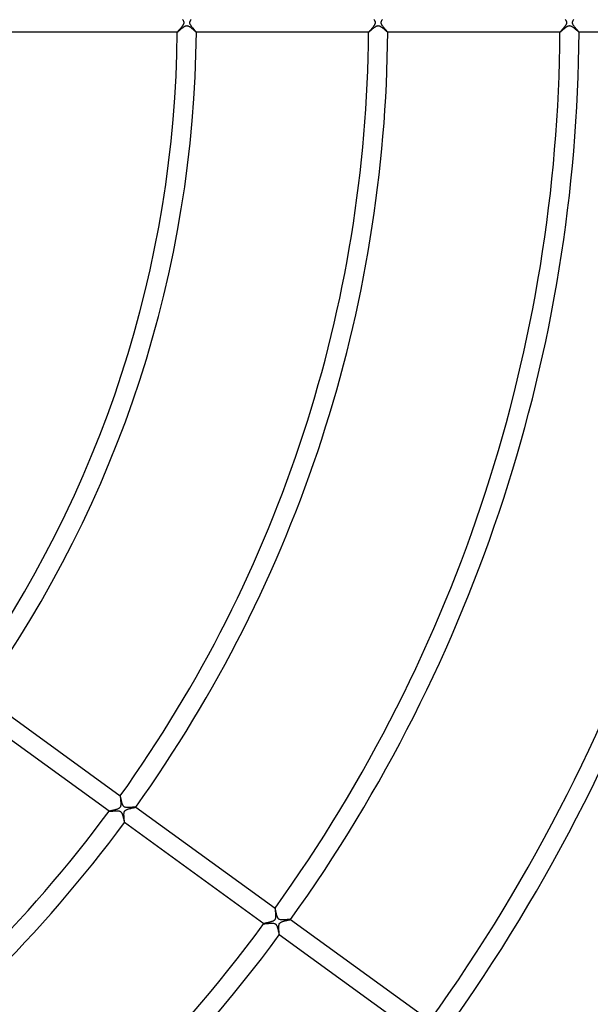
# Model space of a CAD drawing. Header units: millimetres. Extents: x -660 to 660, y -630 to 630.
# Tile 77 of 125: x 205 to 324, y -205 to 1. Entities that reach past the tile are written whole.
import ezdxf

# ---------------------------------------------------------------- set-up
doc = ezdxf.new("R2010")
doc.units = ezdxf.units.MM
doc.layers.add('HIDDEN', color=7, linetype='Continuous')
doc.layers.add('THICK', color=7, linetype='Continuous')

msp = doc.modelspace()

# ---------------------------------------------------------------- linework, layer by layer
at = {"layer": 'HIDDEN'}
for p, q in [((239.08, 0.69), (239.15, 0.6)), ((239.15, 0.6), (239.2, 0.51)), ((239.2, 0.51), (239.25, 0.42)), ((239.25, 0.42), (239.29, 0.34)), ((239.29, 0.34), (239.33, 0.26)), ((239.33, 0.26), (239.35, 0.19)), ((239.35, 0.19), (239.36, 0.12)), ((239.36, 0.12), (239.37, 0.06)), ((239.37, 0.06), (239.38, 0)), ((239.38, 0), (239.37, -0.08)), ((240.62, 0), (240.63, 0.08)), ((240.63, 0.08), (240.64, 0.16)), ((240.64, 0.16), (240.67, 0.24)), ((240.67, 0.24), (240.7, 0.32)), ((240.7, 0.32), (240.73, 0.39)), ((240.73, 0.39), (240.77, 0.47)), ((240.77, 0.47), (240.81, 0.54)), ((240.81, 0.54), (240.86, 0.6)), ((240.86, 0.6), (240.9, 0.67)), ((279.1, 0.67), (279.16, 0.58)), ((279.16, 0.58), (279.21, 0.5)), ((279.21, 0.5), (279.26, 0.41)), ((279.26, 0.41), (279.29, 0.34)), ((279.29, 0.34), (279.32, 0.27)), ((279.32, 0.27), (279.34, 0.21)), ((279.34, 0.21), (279.36, 0.15)), ((279.36, 0.15), (279.37, 0.1)), ((279.37, 0.1), (279.37, 0.05)), ((279.37, 0.05), (279.38, 0)), ((280.62, 0), (280.63, 0.05)), ((280.63, 0.1), (280.64, 0.15)), ((280.63, 0.05), (280.63, 0.1)), ((280.64, 0.15), (280.66, 0.21)), ((280.66, 0.21), (280.68, 0.27)), ((280.68, 0.27), (280.71, 0.34)), ((280.71, 0.34), (280.75, 0.42)), ((280.75, 0.42), (280.79, 0.5)), ((280.79, 0.5), (280.85, 0.59)), ((280.85, 0.59), (280.9, 0.67)), ((319.08, 0.69), (319.14, 0.6)), ((319.14, 0.6), (319.2, 0.51)), ((319.2, 0.51), (319.25, 0.43)), ((319.25, 0.43), (319.29, 0.35)), ((319.29, 0.35), (319.32, 0.28)), ((319.32, 0.28), (319.34, 0.22)), ((319.34, 0.22), (319.36, 0.16)), ((319.36, 0.16), (319.37, 0.1)), ((319.37, 0.1), (319.37, 0.05)), ((319.37, 0.05), (319.38, 0)), ((320.62, 0), (320.63, 0.06)), ((320.63, -0.06), (320.62, 0)), ((320.63, 0.06), (320.64, 0.13)), ((320.64, 0.13), (320.65, 0.19)), ((320.65, 0.19), (320.68, 0.26)), ((320.68, 0.26), (320.71, 0.34)), ((320.71, 0.34), (320.74, 0.42)), ((320.74, 0.42), (320.79, 0.49)), ((320.79, 0.49), (320.83, 0.56)), ((320.83, 0.56), (320.88, 0.63)), ((238, -1.99), (237.99, -2)), ((237.99, -2), (237.99, -2)), ((237.99, -2), (237.99, -2)), ((237.99, -2), (237.99, -2)), ((237.99, -2), (237.99, -2)), ((237.99, -2), (237.99, -2)), ((237.99, -2), (237.99, -2)), ((238.01, -1.97), (238, -1.99)), ((238.02, -1.95), (238.01, -1.97)), ((238.04, -1.92), (238.02, -1.95)), ((238.07, -1.89), (238.04, -1.92)), ((238.1, -1.85), (238.07, -1.89)), ((238.14, -1.81), (238.1, -1.85)), ((238.18, -1.76), (238.14, -1.81)), ((238.23, -1.71), (238.18, -1.76)), ((238.27, -1.66), (238.23, -1.71)), ((238.32, -1.6), (238.27, -1.66)), ((238.38, -1.54), (238.32, -1.6)), ((238.43, -1.48), (238.38, -1.54)), ((238.49, -1.42), (238.43, -1.48)), ((238.54, -1.35), (238.49, -1.42)), ((238.6, -1.28), (238.54, -1.35)), ((238.66, -1.21), (238.6, -1.28)), ((238.72, -1.14), (238.66, -1.21)), ((238.78, -1.07), (238.72, -1.14)), ((238.84, -1), (238.78, -1.07)), ((238.89, -0.94), (238.84, -1)), ((238.95, -0.87), (238.89, -0.94)), ((239, -0.8), (238.95, -0.87)), ((239.05, -0.73), (239, -0.8)), ((239.1, -0.67), (239.05, -0.73)), ((239.14, -0.61), (239.1, -0.67)), ((239.18, -0.54), (239.14, -0.61)), ((239.22, -0.47), (239.18, -0.54)), ((239.26, -0.4), (239.22, -0.47)), ((239.3, -0.32), (239.26, -0.4)), ((239.33, -0.24), (239.3, -0.32)), ((239.36, -0.16), (239.33, -0.24)), ((239.37, -0.08), (239.36, -0.16)), ((240.63, -0.06), (240.62, 0)), ((240.64, -0.13), (240.63, -0.06)), ((240.65, -0.2), (240.64, -0.13)), ((240.68, -0.28), (240.65, -0.2)), ((240.71, -0.36), (240.68, -0.28)), ((240.76, -0.44), (240.71, -0.36)), ((240.81, -0.53), (240.76, -0.44)), ((240.87, -0.62), (240.81, -0.53)), ((240.93, -0.71), (240.87, -0.62)), ((240.99, -0.8), (240.93, -0.71)), ((241.06, -0.89), (240.99, -0.8)), ((241.14, -0.98), (241.06, -0.89)), ((241.21, -1.07), (241.14, -0.98)), ((241.29, -1.16), (241.21, -1.07)), ((241.36, -1.25), (241.29, -1.16)), ((241.43, -1.33), (241.36, -1.25)), ((241.5, -1.41), (241.43, -1.33)), ((241.57, -1.49), (241.5, -1.41)), ((241.63, -1.56), (241.57, -1.49)), ((241.69, -1.62), (241.63, -1.56)), ((241.74, -1.69), (241.69, -1.62)), ((241.79, -1.75), (241.74, -1.69)), ((241.84, -1.8), (241.79, -1.75)), ((241.88, -1.85), (241.84, -1.8)), ((241.91, -1.89), (241.88, -1.85)), ((241.94, -1.92), (241.91, -1.89)), ((241.96, -1.95), (241.94, -1.92)), ((241.98, -1.97), (241.96, -1.95)), ((241.99, -1.99), (241.98, -1.97)), ((241.99, -2), (241.99, -1.99)), ((241.99, -2), (241.99, -2)), ((241.99, -2), (241.99, -2)), ((241.99, -2), (241.99, -2)), ((241.99, -2), (241.99, -2)), ((241.99, -2), (241.99, -2)), ((241.99, -2), (241.99, -2)), ((278, -1.99), (277.99, -2)), ((277.99, -2), (277.99, -2)), ((277.99, -2), (277.99, -2)), ((277.99, -2), (277.99, -2)), ((277.99, -2), (277.99, -2)), ((277.99, -2), (277.99, -2)), ((277.99, -2), (278, -2)), ((278.01, -1.97), (278, -1.99)), ((278.03, -1.94), (278.01, -1.97)), ((278.06, -1.9), (278.03, -1.94)), ((278.1, -1.86), (278.06, -1.9)), ((278.14, -1.81), (278.1, -1.86)), ((278.19, -1.75), (278.14, -1.81)), ((278.24, -1.69), (278.19, -1.75)), ((278.3, -1.62), (278.24, -1.69)), ((278.37, -1.55), (278.3, -1.62)), ((278.43, -1.48), (278.37, -1.55)), ((278.5, -1.4), (278.43, -1.48)), ((278.57, -1.32), (278.5, -1.4)), ((278.65, -1.23), (278.57, -1.32)), ((278.72, -1.15), (278.65, -1.23)), ((278.79, -1.06), (278.72, -1.15)), ((278.86, -0.98), (278.79, -1.06)), ((278.93, -0.89), (278.86, -0.98)), ((278.99, -0.81), (278.93, -0.89)), ((279.05, -0.73), (278.99, -0.81)), ((279.11, -0.65), (279.05, -0.73)), ((279.17, -0.57), (279.11, -0.65)), ((279.22, -0.49), (279.17, -0.57)), ((279.26, -0.41), (279.22, -0.49)), ((279.3, -0.33), (279.26, -0.41)), ((279.33, -0.25), (279.3, -0.33)), ((279.35, -0.19), (279.33, -0.25)), ((279.36, -0.12), (279.35, -0.19)), ((279.37, -0.06), (279.36, -0.12)), ((279.38, 0), (279.37, -0.06)), ((280.63, -0.06), (280.62, 0)), ((280.64, -0.12), (280.63, -0.06)), ((280.65, -0.19), (280.64, -0.12)), ((280.67, -0.26), (280.65, -0.19)), ((280.7, -0.33), (280.67, -0.26)), ((280.74, -0.41), (280.7, -0.33)), ((280.79, -0.5), (280.74, -0.41)), ((280.84, -0.58), (280.79, -0.5)), ((280.9, -0.67), (280.84, -0.58)), ((280.96, -0.76), (280.9, -0.67)), ((281.03, -0.85), (280.96, -0.76)), ((281.1, -0.93), (281.03, -0.85)), ((281.17, -1.02), (281.1, -0.93)), ((281.25, -1.11), (281.17, -1.02)), ((281.32, -1.2), (281.25, -1.11)), ((281.39, -1.28), (281.32, -1.2)), ((281.46, -1.36), (281.39, -1.28)), ((281.53, -1.44), (281.46, -1.36)), ((281.59, -1.52), (281.53, -1.44)), ((281.66, -1.59), (281.59, -1.52)), ((281.71, -1.65), (281.66, -1.59)), ((281.77, -1.72), (281.71, -1.65)), ((281.82, -1.77), (281.77, -1.72)), ((281.86, -1.83), (281.82, -1.77)), ((281.9, -1.87), (281.86, -1.83)), ((281.93, -1.91), (281.9, -1.87)), ((281.96, -1.94), (281.93, -1.91)), ((281.98, -1.97), (281.96, -1.94)), ((281.99, -1.99), (281.98, -1.97)), ((281.99, -2), (281.99, -1.99)), ((281.99, -2), (281.99, -2)), ((281.99, -2), (281.99, -2)), ((281.99, -2), (281.99, -2)), ((281.99, -2), (281.99, -2)), ((281.99, -2), (281.99, -2)), ((281.99, -2), (281.99, -2)), ((318, -1.99), (317.99, -2)), ((317.99, -2), (317.99, -2)), ((317.99, -2), (317.99, -2)), ((317.99, -2), (317.99, -2)), ((317.99, -2), (317.99, -2)), ((317.99, -2), (318, -2)), ((318.01, -1.97), (318, -1.99)), ((318, -2), (318, -2)), ((318.02, -1.95), (318.01, -1.97)), ((318.04, -1.93), (318.02, -1.95)), ((318.07, -1.9), (318.04, -1.93)), ((318.1, -1.86), (318.07, -1.9)), ((318.14, -1.82), (318.1, -1.86)), ((318.18, -1.77), (318.14, -1.82)), ((318.22, -1.72), (318.18, -1.77)), ((318.27, -1.67), (318.22, -1.72)), ((318.32, -1.61), (318.27, -1.67)), ((318.37, -1.55), (318.32, -1.61)), ((318.43, -1.48), (318.37, -1.55)), ((318.49, -1.42), (318.43, -1.48)), ((318.54, -1.35), (318.49, -1.42)), ((318.6, -1.28), (318.54, -1.35)), ((318.66, -1.21), (318.6, -1.28)), ((318.73, -1.14), (318.66, -1.21)), ((318.78, -1.07), (318.73, -1.14)), ((318.84, -1), (318.78, -1.07)), ((318.9, -0.93), (318.84, -1)), ((318.96, -0.86), (318.9, -0.93)), ((319.01, -0.78), (318.96, -0.86)), ((319.06, -0.71), (319.01, -0.78)), ((319.12, -0.64), (319.06, -0.71)), ((319.16, -0.57), (319.12, -0.64)), ((319.21, -0.5), (319.16, -0.57)), ((319.25, -0.43), (319.21, -0.5)), ((319.28, -0.36), (319.25, -0.43)), ((319.31, -0.29), (319.28, -0.36)), ((319.34, -0.22), (319.31, -0.29)), ((319.36, -0.15), (319.34, -0.22)), ((319.37, -0.07), (319.36, -0.15)), ((319.38, 0), (319.37, -0.07)), ((320.64, -0.12), (320.63, -0.06)), ((320.65, -0.19), (320.64, -0.12)), ((320.67, -0.26), (320.65, -0.19)), ((320.71, -0.34), (320.67, -0.26)), ((320.75, -0.42), (320.71, -0.34)), ((320.79, -0.5), (320.75, -0.42)), ((320.85, -0.59), (320.79, -0.5)), ((320.9, -0.67), (320.85, -0.59)), ((320.97, -0.76), (320.9, -0.67)), ((321.03, -0.85), (320.97, -0.76)), ((321.1, -0.93), (321.03, -0.85)), ((321.17, -1.02), (321.1, -0.93)), ((321.25, -1.11), (321.17, -1.02)), ((321.32, -1.2), (321.25, -1.11)), ((321.39, -1.28), (321.32, -1.2)), ((321.46, -1.36), (321.39, -1.28)), ((321.53, -1.44), (321.46, -1.36)), ((321.59, -1.51), (321.53, -1.44)), ((321.65, -1.59), (321.59, -1.51)), ((321.71, -1.65), (321.65, -1.59)), ((321.77, -1.71), (321.71, -1.65)), ((321.82, -1.77), (321.77, -1.71)), ((321.86, -1.82), (321.82, -1.77)), ((321.9, -1.87), (321.86, -1.82)), ((321.93, -1.91), (321.9, -1.87)), ((321.96, -1.94), (321.93, -1.91)), ((321.98, -1.97), (321.96, -1.94)), ((321.99, -1.99), (321.98, -1.97)), ((321.99, -2), (321.99, -1.99)), ((321.99, -2), (321.99, -2)), ((321.99, -2), (321.99, -2)), ((321.99, -2), (321.99, -2)), ((321.99, -2), (321.99, -2)), ((321.99, -2), (321.99, -2)), ((321.99, -2), (321.99, -2)), ((226.08, -161.78), (226.07, -161.79)), ((226.07, -161.79), (226.07, -161.81)), ((226.07, -161.81), (226.07, -161.84)), ((226.07, -161.84), (226.07, -161.87)), ((226.07, -161.87), (226.08, -161.92)), ((226.08, -161.78), (226.08, -161.78)), ((226.08, -161.78), (226.08, -161.78)), ((226.08, -161.78), (226.08, -161.78)), ((226.08, -161.78), (226.08, -161.78)), ((226.08, -161.78), (226.08, -161.78)), ((226.08, -161.78), (226.08, -161.78)), ((226.08, -161.92), (226.08, -161.97)), ((226.08, -161.97), (226.08, -162.03)), ((226.08, -162.03), (226.09, -162.09)), ((226.09, -162.09), (226.1, -162.16)), ((226.1, -162.16), (226.1, -162.24)), ((226.1, -162.24), (226.11, -162.32)), ((226.11, -162.32), (226.12, -162.4)), ((226.12, -162.4), (226.13, -162.49)), ((226.13, -162.49), (226.14, -162.58)), ((226.14, -162.58), (226.15, -162.68)), ((226.15, -162.68), (226.15, -162.77)), ((224.64, -164.8), (224.53, -164.82)), ((224.74, -164.77), (224.64, -164.8)), ((224.85, -164.75), (224.74, -164.77)), ((224.95, -164.72), (224.85, -164.75)), ((225.06, -164.69), (224.95, -164.72)), ((225.16, -164.66), (225.06, -164.69)), ((225.26, -164.64), (225.16, -164.66)), ((225.35, -164.61), (225.26, -164.64)), ((225.45, -164.57), (225.35, -164.61)), ((225.53, -164.54), (225.45, -164.57)), ((225.62, -164.5), (225.53, -164.54)), ((225.71, -164.46), (225.62, -164.5)), ((225.79, -164.41), (225.71, -164.46)), ((225.87, -164.36), (225.79, -164.41)), ((225.95, -164.3), (225.87, -164.36)), ((226.01, -164.23), (225.95, -164.3)), ((226.06, -164.15), (226.01, -164.23)), ((226.1, -164.07), (226.06, -164.15)), ((226.13, -163.99), (226.1, -164.07)), ((226.15, -163.9), (226.13, -163.99)), ((226.15, -162.77), (226.16, -162.87)), ((226.17, -163.81), (226.15, -163.9)), ((226.16, -162.87), (226.17, -162.97)), ((226.17, -162.97), (226.17, -163.07)), ((226.17, -163.07), (226.18, -163.17)), ((226.18, -163.72), (226.17, -163.81)), ((226.18, -163.17), (226.18, -163.26)), ((226.18, -163.26), (226.19, -163.36)), ((226.19, -163.55), (226.18, -163.64)), ((226.18, -163.64), (226.18, -163.72)), ((226.19, -163.36), (226.19, -163.46)), ((226.19, -163.46), (226.19, -163.55)), ((227.1, -164.87), (227.15, -164.82)), ((227.15, -164.82), (227.22, -164.77)), ((227.22, -164.77), (227.29, -164.72)), ((227.29, -164.72), (227.36, -164.69)), ((227.36, -164.69), (227.44, -164.65)), ((227.44, -164.65), (227.52, -164.62)), ((227.52, -164.62), (227.6, -164.59)), ((227.6, -164.59), (227.68, -164.56)), ((227.68, -164.56), (227.77, -164.53)), ((227.77, -164.53), (227.87, -164.5)), ((227.87, -164.5), (227.96, -164.47)), ((227.96, -164.47), (228.06, -164.45)), ((228.06, -164.45), (228.16, -164.42)), ((228.16, -164.42), (228.26, -164.4)), ((228.26, -164.4), (228.36, -164.37)), ((228.36, -164.37), (228.46, -164.35)), ((228.46, -164.35), (228.55, -164.32)), ((228.55, -164.32), (228.65, -164.3)), ((228.65, -164.3), (228.73, -164.28)), ((228.73, -164.28), (228.82, -164.26)), ((228.82, -164.26), (228.89, -164.25)), ((228.89, -164.25), (228.97, -164.23)), ((228.97, -164.23), (229.03, -164.21)), ((229.03, -164.21), (229.09, -164.2)), ((229.09, -164.2), (229.14, -164.19)), ((229.14, -164.19), (229.19, -164.18)), ((229.19, -164.18), (229.23, -164.16)), ((229.23, -164.16), (229.26, -164.16)), ((229.26, -164.16), (229.29, -164.15)), ((229.29, -164.15), (229.3, -164.14)), ((229.3, -164.14), (229.31, -164.14)), ((229.31, -164.14), (229.31, -164.13)), ((229.31, -164.13), (229.31, -164.13)), ((229.31, -164.13), (229.31, -164.13)), ((229.31, -164.13), (229.31, -164.13)), ((229.31, -164.13), (229.31, -164.13)), ((229.31, -164.13), (229.31, -164.13)), ((223.74, -165.01), (223.73, -165.02)), ((223.73, -165.02), (223.73, -165.02)), ((223.73, -165.02), (223.73, -165.02)), ((223.73, -165.02), (223.73, -165.02)), ((223.73, -165.02), (223.73, -165.02)), ((223.73, -165.02), (223.73, -165.02)), ((223.73, -165.02), (223.73, -165.02)), ((223.76, -165), (223.74, -165.01)), ((223.79, -164.99), (223.76, -165)), ((223.83, -164.98), (223.79, -164.99)), ((223.88, -164.97), (223.83, -164.98)), ((223.94, -164.96), (223.88, -164.97)), ((224.01, -164.94), (223.94, -164.96)), ((224.08, -164.92), (224.01, -164.94)), ((224.16, -164.91), (224.08, -164.92)), ((224.25, -164.89), (224.16, -164.91)), ((224.34, -164.87), (224.25, -164.89)), ((224.43, -164.84), (224.34, -164.87)), ((224.53, -164.82), (224.43, -164.84)), ((226.86, -165.54), (226.87, -165.44)), ((226.86, -165.64), (226.86, -165.54)), ((226.86, -165.75), (226.86, -165.64)), ((226.86, -165.85), (226.86, -165.75)), ((226.87, -165.96), (226.86, -165.85)), ((226.87, -165.44), (226.88, -165.34)), ((226.87, -166.07), (226.87, -165.96)), ((226.88, -166.18), (226.87, -166.07)), ((226.88, -165.34), (226.9, -165.24)), ((226.88, -166.29), (226.88, -166.18)), ((226.89, -166.4), (226.88, -166.29)), ((226.9, -166.5), (226.89, -166.4)), ((226.9, -165.24), (226.93, -165.15)), ((226.91, -166.6), (226.9, -166.5)), ((226.92, -166.7), (226.91, -166.6)), ((226.93, -166.79), (226.92, -166.7)), ((226.93, -165.15), (226.96, -165.07)), ((226.93, -166.88), (226.93, -166.79)), ((226.94, -166.96), (226.93, -166.88)), ((226.96, -165.07), (227, -164.99)), ((227, -164.99), (227.04, -164.93)), ((227.04, -164.93), (227.1, -164.87)), ((226.95, -167.04), (226.94, -166.96)), ((226.95, -167.11), (226.95, -167.04)), ((226.96, -167.17), (226.95, -167.11)), ((226.96, -167.22), (226.96, -167.17)), ((226.97, -167.27), (226.96, -167.22)), ((226.96, -167.37), (226.97, -167.36)), ((226.96, -167.37), (226.96, -167.37)), ((226.96, -167.37), (226.96, -167.37)), ((226.96, -167.37), (226.96, -167.37)), ((226.96, -167.37), (226.96, -167.37)), ((226.96, -167.37), (226.96, -167.37)), ((226.96, -167.37), (226.96, -167.37)), ((226.97, -167.31), (226.97, -167.27)), ((226.97, -167.34), (226.97, -167.31)), ((226.97, -167.36), (226.97, -167.34)), ((258.44, -185.3), (258.43, -185.3)), ((258.43, -185.3), (258.43, -185.31)), ((258.43, -185.31), (258.43, -185.33)), ((258.43, -185.33), (258.43, -185.35)), ((258.43, -185.35), (258.43, -185.38)), ((258.43, -185.38), (258.44, -185.41)), ((258.44, -185.3), (258.44, -185.29)), ((258.44, -185.29), (258.44, -185.29)), ((258.44, -185.29), (258.44, -185.3)), ((258.44, -185.3), (258.44, -185.3)), ((258.44, -185.3), (258.44, -185.3)), ((258.44, -185.3), (258.44, -185.3)), ((258.44, -185.41), (258.44, -185.44)), ((258.44, -185.44), (258.44, -185.48)), ((258.44, -185.48), (258.44, -185.53)), ((258.44, -185.53), (258.45, -185.58)), ((258.45, -185.58), (258.45, -185.63)), ((258.45, -185.63), (258.46, -185.68)), ((258.46, -185.68), (258.46, -185.74)), ((258.46, -185.74), (258.47, -185.8)), ((258.47, -185.8), (258.48, -185.86)), ((258.48, -185.86), (258.48, -185.93)), ((258.48, -185.93), (258.49, -186)), ((258.49, -186), (258.5, -186.07)), ((258.51, -187.41), (258.49, -187.49)), ((258.5, -186.07), (258.5, -186.15)), ((258.5, -186.15), (258.51, -186.22)), ((258.51, -186.22), (258.52, -186.3)), ((258.52, -187.34), (258.51, -187.41)), ((258.52, -186.3), (258.52, -186.38)), ((258.52, -186.38), (258.53, -186.46)), ((258.53, -187.26), (258.52, -187.34)), ((258.53, -186.46), (258.53, -186.54)), ((258.53, -186.54), (258.54, -186.62)), ((258.54, -187.18), (258.53, -187.26)), ((258.54, -186.62), (258.54, -186.71)), ((258.54, -186.71), (258.55, -186.79)), ((258.55, -187.11), (258.54, -187.18)), ((258.55, -186.79), (258.55, -186.87)), ((258.55, -186.87), (258.55, -186.95)), ((258.55, -186.95), (258.55, -187.03)), ((258.55, -187.03), (258.55, -187.11)), ((256.1, -188.52), (256.09, -188.53)), ((256.09, -188.53), (256.09, -188.53)), ((256.09, -188.53), (256.09, -188.53)), ((256.09, -188.53), (256.09, -188.53)), ((256.09, -188.53), (256.09, -188.53)), ((256.09, -188.53), (256.09, -188.53)), ((256.09, -188.53), (256.09, -188.53)), ((256.13, -188.51), (256.1, -188.52)), ((256.17, -188.5), (256.13, -188.51)), ((256.22, -188.49), (256.17, -188.5)), ((256.28, -188.47), (256.22, -188.49)), ((256.36, -188.45), (256.28, -188.47)), ((256.44, -188.43), (256.36, -188.45)), ((256.53, -188.41), (256.44, -188.43)), ((256.64, -188.39), (256.53, -188.41)), ((256.75, -188.37), (256.64, -188.39)), ((256.87, -188.34), (256.75, -188.37)), ((256.99, -188.31), (256.87, -188.34)), ((257.12, -188.28), (256.99, -188.31)), ((257.25, -188.25), (257.12, -188.28)), ((257.38, -188.22), (257.25, -188.25)), ((257.5, -188.18), (257.38, -188.22)), ((257.62, -188.15), (257.5, -188.18)), ((257.73, -188.11), (257.62, -188.15)), ((257.84, -188.07), (257.73, -188.11)), ((257.95, -188.03), (257.84, -188.07)), ((258.04, -187.99), (257.95, -188.03)), ((258.13, -187.94), (258.04, -187.99)), ((258.21, -187.89), (258.13, -187.94)), ((258.27, -187.84), (258.21, -187.89)), ((258.33, -187.79), (258.27, -187.84)), ((258.37, -187.73), (258.33, -187.79)), ((258.41, -187.68), (258.37, -187.73)), ((258.44, -187.62), (258.41, -187.68)), ((258.47, -187.56), (258.44, -187.62)), ((258.49, -187.49), (258.47, -187.56)), ((259.22, -189.09), (259.23, -189.02)), ((259.22, -189.17), (259.22, -189.09)), ((259.22, -189.24), (259.22, -189.17)), ((259.22, -189.31), (259.22, -189.24)), ((259.22, -189.39), (259.22, -189.31)), ((259.23, -189.47), (259.22, -189.39)), ((259.23, -188.95), (259.24, -188.88)), ((259.23, -189.02), (259.23, -188.95)), ((259.23, -189.55), (259.23, -189.47)), ((259.24, -188.88), (259.25, -188.81)), ((259.25, -188.81), (259.27, -188.74)), ((259.27, -188.74), (259.29, -188.67)), ((259.29, -188.67), (259.31, -188.61)), ((259.31, -188.61), (259.33, -188.55)), ((259.33, -188.55), (259.36, -188.5)), ((259.36, -188.5), (259.4, -188.45)), ((259.4, -188.45), (259.44, -188.4)), ((259.44, -188.4), (259.49, -188.35)), ((259.49, -188.35), (259.55, -188.3)), ((259.55, -188.3), (259.62, -188.26)), ((259.62, -188.26), (259.7, -188.21)), ((259.7, -188.21), (259.78, -188.17)), ((259.78, -188.17), (259.88, -188.13)), ((259.88, -188.13), (259.98, -188.09)), ((259.98, -188.09), (260.08, -188.06)), ((260.08, -188.06), (260.19, -188.02)), ((260.19, -188.02), (260.3, -187.99)), ((260.3, -187.99), (260.41, -187.96)), ((260.41, -187.96), (260.53, -187.93)), ((260.53, -187.93), (260.65, -187.9)), ((260.65, -187.9), (260.77, -187.87)), ((260.77, -187.87), (260.89, -187.84)), ((260.89, -187.84), (260.99, -187.82)), ((260.99, -187.82), (261.1, -187.79)), ((261.1, -187.79), (261.19, -187.77)), ((261.19, -187.77), (261.28, -187.75)), ((261.28, -187.75), (261.37, -187.73)), ((261.37, -187.73), (261.44, -187.71)), ((261.44, -187.71), (261.5, -187.7)), ((261.5, -187.7), (261.56, -187.69)), ((261.56, -187.69), (261.61, -187.67)), ((261.61, -187.67), (261.64, -187.66)), ((261.64, -187.66), (261.66, -187.65)), ((261.66, -187.65), (261.67, -187.65)), ((261.67, -187.65), (261.67, -187.64)), ((261.67, -187.64), (261.67, -187.64)), ((261.67, -187.64), (261.67, -187.64)), ((261.67, -187.65), (261.67, -187.65)), ((261.67, -187.65), (261.67, -187.65)), ((261.67, -187.65), (261.67, -187.65)), ((259.23, -189.63), (259.23, -189.55)), ((259.24, -189.7), (259.23, -189.63)), ((259.24, -189.78), (259.24, -189.7)), ((259.25, -189.86), (259.24, -189.78)), ((259.26, -189.93), (259.25, -189.86)), ((259.26, -190.01), (259.26, -189.93)), ((259.27, -190.08), (259.26, -190.01)), ((259.27, -190.15), (259.27, -190.08)), ((259.28, -190.22), (259.27, -190.15)), ((259.29, -190.28), (259.28, -190.22)), ((259.29, -190.34), (259.29, -190.28)), ((259.3, -190.4), (259.29, -190.34)), ((259.3, -190.46), (259.3, -190.4)), ((259.31, -190.52), (259.3, -190.46)), ((259.31, -190.57), (259.31, -190.52)), ((259.32, -190.62), (259.31, -190.57)), ((259.32, -190.66), (259.32, -190.62)), ((259.32, -190.7), (259.32, -190.66)), ((259.32, -190.74), (259.32, -190.7)), ((259.33, -190.77), (259.32, -190.74)), ((259.32, -190.88), (259.33, -190.87)), ((259.32, -190.88), (259.32, -190.88)), ((259.32, -190.88), (259.32, -190.88)), ((259.32, -190.88), (259.32, -190.88)), ((259.32, -190.88), (259.32, -190.88)), ((259.32, -190.88), (259.32, -190.88)), ((259.32, -190.88), (259.32, -190.88)), ((259.33, -190.8), (259.33, -190.77)), ((259.33, -190.83), (259.33, -190.8)), ((259.33, -190.85), (259.33, -190.83)), ((259.33, -190.86), (259.33, -190.85)), ((259.33, -190.87), (259.33, -190.86))]:
    msp.add_line(p, q, dxfattribs=at)
at = {"layer": 'THICK'}
for p, q in [((237.99, -2), (201.99, -2)), ((237.99, -2), (238, -2)), ((238, -2), (238.01, -1.99)), ((238.01, -1.99), (238.03, -1.98)), ((238.03, -1.98), (238.05, -1.96)), ((238.05, -1.96), (238.07, -1.94)), ((238.07, -1.94), (238.1, -1.92)), ((238.1, -1.92), (238.14, -1.89)), ((238.14, -1.89), (238.18, -1.86)), ((238.18, -1.86), (238.22, -1.82)), ((238.22, -1.82), (238.26, -1.78)), ((238.26, -1.78), (238.31, -1.74)), ((238.31, -1.74), (238.37, -1.7)), ((238.37, -1.7), (238.42, -1.65)), ((238.42, -1.65), (238.48, -1.6)), ((238.48, -1.6), (238.54, -1.54)), ((238.54, -1.54), (238.61, -1.49)), ((238.61, -1.49), (238.67, -1.43)), ((238.67, -1.43), (238.74, -1.37)), ((238.74, -1.37), (238.81, -1.31)), ((238.81, -1.31), (238.89, -1.25)), ((238.89, -1.25), (238.96, -1.18)), ((238.96, -1.18), (239.04, -1.12)), ((239.04, -1.12), (239.12, -1.06)), ((239.12, -1.06), (239.2, -1)), ((239.2, -1), (239.28, -0.94)), ((239.28, -0.94), (239.35, -0.88)), ((239.35, -0.88), (239.43, -0.83)), ((239.43, -0.83), (239.51, -0.79)), ((239.51, -0.79), (239.59, -0.74)), ((239.59, -0.74), (239.66, -0.71)), ((239.66, -0.71), (239.73, -0.68)), ((239.73, -0.68), (239.79, -0.66)), ((239.79, -0.66), (239.85, -0.64)), ((239.85, -0.64), (239.91, -0.63)), ((239.91, -0.63), (239.96, -0.63)), ((239.96, -0.63), (240.01, -0.62)), ((240.01, -0.62), (240.07, -0.63)), ((240.07, -0.63), (240.12, -0.64)), ((240.12, -0.64), (240.17, -0.65)), ((240.17, -0.65), (240.23, -0.66)), ((240.23, -0.66), (240.3, -0.69)), ((240.3, -0.69), (240.37, -0.72)), ((240.37, -0.72), (240.46, -0.77)), ((240.46, -0.77), (240.55, -0.83)), ((240.55, -0.83), (240.65, -0.89)), ((240.65, -0.89), (240.75, -0.96)), ((240.75, -0.96), (240.85, -1.04)), ((240.85, -1.04), (240.95, -1.12)), ((240.95, -1.12), (241.05, -1.2)), ((241.05, -1.2), (241.16, -1.29)), ((241.16, -1.29), (241.26, -1.37)), ((241.26, -1.37), (241.35, -1.46)), ((241.35, -1.46), (241.45, -1.54)), ((241.45, -1.54), (241.54, -1.62)), ((241.54, -1.62), (241.63, -1.7)), ((241.63, -1.7), (241.71, -1.77)), ((241.71, -1.77), (241.78, -1.83)), ((241.78, -1.83), (241.84, -1.89)), ((241.84, -1.89), (241.9, -1.93)), ((241.9, -1.93), (241.94, -1.97)), ((241.94, -1.97), (241.97, -1.99)), ((241.97, -1.99), (241.99, -2)), ((278, -2), (241.99, -2)), ((278, -2), (278.01, -2)), ((278.01, -2), (278.02, -1.98)), ((278.02, -1.98), (278.05, -1.96)), ((278.05, -1.96), (278.09, -1.94)), ((278.09, -1.94), (278.13, -1.9)), ((278.13, -1.9), (278.18, -1.86)), ((278.18, -1.86), (278.23, -1.81)), ((278.23, -1.81), (278.29, -1.76)), ((278.29, -1.76), (278.35, -1.71)), ((278.35, -1.71), (278.42, -1.64)), ((278.42, -1.64), (278.5, -1.58)), ((278.5, -1.58), (278.58, -1.51)), ((278.58, -1.51), (278.66, -1.44)), ((278.66, -1.44), (278.74, -1.37)), ((278.74, -1.37), (278.82, -1.3)), ((278.82, -1.3), (278.91, -1.23)), ((278.91, -1.23), (278.99, -1.16)), ((278.99, -1.16), (279.08, -1.09)), ((279.08, -1.09), (279.16, -1.03)), ((279.16, -1.03), (279.24, -0.96)), ((279.24, -0.96), (279.33, -0.91)), ((279.33, -0.91), (279.41, -0.85)), ((279.41, -0.85), (279.49, -0.8)), ((279.49, -0.8), (279.58, -0.75)), ((279.58, -0.75), (279.66, -0.71)), ((279.66, -0.71), (279.74, -0.67)), ((279.74, -0.67), (279.82, -0.65)), ((279.82, -0.65), (279.9, -0.63)), ((279.9, -0.63), (279.97, -0.62)), ((279.97, -0.62), (280.05, -0.63)), ((280.05, -0.63), (280.12, -0.64)), ((280.12, -0.64), (280.2, -0.65)), ((280.2, -0.65), (280.28, -0.68)), ((280.28, -0.68), (280.36, -0.72)), ((280.36, -0.72), (280.43, -0.76)), ((280.43, -0.76), (280.51, -0.8)), ((280.51, -0.8), (280.58, -0.84)), ((280.58, -0.84), (280.65, -0.89)), ((280.65, -0.89), (280.72, -0.94)), ((280.72, -0.94), (280.8, -1)), ((280.8, -1), (280.87, -1.06)), ((280.87, -1.06), (280.95, -1.12)), ((280.95, -1.12), (281.03, -1.18)), ((281.03, -1.18), (281.1, -1.24)), ((281.1, -1.24), (281.18, -1.31)), ((281.18, -1.31), (281.25, -1.37)), ((281.25, -1.37), (281.32, -1.43)), ((281.32, -1.43), (281.4, -1.49)), ((281.4, -1.49), (281.46, -1.55)), ((281.46, -1.55), (281.53, -1.61)), ((281.53, -1.61), (281.59, -1.67)), ((281.59, -1.67), (281.65, -1.72)), ((281.65, -1.72), (281.7, -1.77)), ((281.7, -1.77), (281.76, -1.81)), ((281.76, -1.81), (281.8, -1.85)), ((281.8, -1.85), (281.85, -1.89)), ((281.85, -1.89), (281.88, -1.92)), ((281.88, -1.92), (281.92, -1.95)), ((281.92, -1.95), (281.95, -1.97)), ((281.95, -1.97), (281.97, -1.99)), ((281.97, -1.99), (281.98, -2)), ((281.98, -2), (281.99, -2)), ((318, -2), (281.99, -2)), ((318, -2), (318.01, -1.99)), ((318, -2), (318, -2)), ((318.01, -1.99), (318.03, -1.98)), ((318.03, -1.98), (318.04, -1.97)), ((318.04, -1.97), (318.07, -1.95)), ((318.07, -1.95), (318.09, -1.93)), ((318.09, -1.93), (318.12, -1.91)), ((318.12, -1.91), (318.15, -1.88)), ((318.15, -1.88), (318.18, -1.86)), ((318.18, -1.86), (318.22, -1.82)), ((318.22, -1.82), (318.26, -1.79)), ((318.26, -1.79), (318.3, -1.75)), ((318.3, -1.75), (318.34, -1.72)), ((318.34, -1.72), (318.39, -1.67)), ((318.39, -1.67), (318.44, -1.63)), ((318.44, -1.63), (318.49, -1.59)), ((318.49, -1.59), (318.54, -1.54)), ((318.54, -1.54), (318.59, -1.5)), ((318.59, -1.5), (318.65, -1.45)), ((318.65, -1.45), (318.7, -1.4)), ((318.7, -1.4), (318.76, -1.35)), ((318.76, -1.35), (318.82, -1.3)), ((318.82, -1.3), (318.88, -1.26)), ((318.88, -1.26), (318.93, -1.21)), ((318.93, -1.21), (318.99, -1.16)), ((318.99, -1.16), (319.05, -1.11)), ((319.05, -1.11), (319.11, -1.07)), ((319.11, -1.07), (319.17, -1.02)), ((319.17, -1.02), (319.22, -0.98)), ((319.22, -0.98), (319.28, -0.94)), ((319.28, -0.94), (319.34, -0.9)), ((319.34, -0.9), (319.39, -0.86)), ((319.39, -0.86), (319.44, -0.83)), ((319.44, -0.83), (319.5, -0.79)), ((319.5, -0.79), (319.56, -0.76)), ((319.56, -0.76), (319.62, -0.72)), ((319.62, -0.72), (319.69, -0.69)), ((319.69, -0.69), (319.76, -0.67)), ((319.76, -0.67), (319.83, -0.64)), ((319.83, -0.64), (319.91, -0.63)), ((319.91, -0.63), (319.98, -0.62)), ((319.98, -0.62), (320.06, -0.63)), ((320.06, -0.63), (320.14, -0.64)), ((320.14, -0.64), (320.22, -0.66)), ((320.22, -0.66), (320.31, -0.7)), ((320.31, -0.7), (320.41, -0.74)), ((320.41, -0.74), (320.51, -0.8)), ((320.51, -0.8), (320.6, -0.86)), ((320.6, -0.86), (320.7, -0.93)), ((320.7, -0.93), (320.8, -1)), ((320.8, -1), (320.9, -1.08)), ((320.9, -1.08), (321, -1.16)), ((321, -1.16), (321.1, -1.24)), ((321.1, -1.24), (321.2, -1.33)), ((321.2, -1.33), (321.3, -1.41)), ((321.3, -1.41), (321.4, -1.5)), ((321.4, -1.5), (321.49, -1.58)), ((321.49, -1.58), (321.58, -1.66)), ((321.58, -1.66), (321.66, -1.73)), ((321.66, -1.73), (321.74, -1.8)), ((321.74, -1.8), (321.81, -1.86)), ((321.81, -1.86), (321.86, -1.91)), ((321.86, -1.91), (321.91, -1.95)), ((321.91, -1.95), (321.95, -1.98)), ((321.95, -1.98), (321.98, -1.99)), ((321.98, -1.99), (321.99, -2)), ((358, -2), (321.99, -2)), ((196.95, -140.62), (226.08, -161.78)), ((223.73, -165.02), (194.6, -143.86)), ((226.08, -161.79), (226.08, -161.78)), ((226.09, -161.81), (226.08, -161.79)), ((226.1, -161.84), (226.09, -161.81)), ((226.11, -161.88), (226.1, -161.84)), ((226.12, -161.92), (226.11, -161.88)), ((226.14, -161.98), (226.12, -161.92)), ((226.15, -162.04), (226.14, -161.98)), ((226.17, -162.1), (226.15, -162.04)), ((226.18, -162.18), (226.17, -162.1)), ((226.2, -162.26), (226.18, -162.18)), ((226.22, -162.34), (226.2, -162.26)), ((226.24, -162.43), (226.22, -162.34)), ((226.26, -162.52), (226.24, -162.43)), ((226.28, -162.62), (226.26, -162.52)), ((226.31, -162.71), (226.28, -162.62)), ((226.33, -162.82), (226.31, -162.71)), ((226.36, -162.92), (226.33, -162.82)), ((226.38, -163.02), (226.36, -162.92)), ((226.41, -163.12), (226.38, -163.02)), ((226.44, -163.22), (226.41, -163.12)), ((226.47, -163.31), (226.44, -163.22)), ((226.5, -163.41), (226.47, -163.31)), ((226.53, -163.5), (226.5, -163.41)), ((226.56, -163.58), (226.53, -163.5)), ((226.59, -163.66), (226.56, -163.58)), ((226.63, -163.74), (226.59, -163.66)), ((226.67, -163.82), (226.63, -163.74)), ((226.72, -163.9), (226.67, -163.82)), ((226.77, -163.97), (226.72, -163.9)), ((226.83, -164.02), (226.77, -163.97)), ((226.89, -164.07), (226.83, -164.02)), ((226.96, -164.12), (226.89, -164.07)), ((227.03, -164.15), (226.96, -164.12)), ((227.12, -164.18), (227.03, -164.15)), ((227.21, -164.21), (227.12, -164.18)), ((227.31, -164.22), (227.21, -164.21)), ((227.41, -164.23), (227.31, -164.22)), ((227.52, -164.24), (227.41, -164.23)), ((227.63, -164.24), (227.52, -164.24)), ((227.74, -164.24), (227.63, -164.24)), ((227.85, -164.24), (227.74, -164.24)), ((227.97, -164.23), (227.85, -164.24)), ((228.09, -164.23), (227.97, -164.23)), ((228.21, -164.22), (228.09, -164.23)), ((228.33, -164.21), (228.21, -164.22)), ((228.45, -164.2), (228.33, -164.21)), ((228.56, -164.19), (228.45, -164.2)), ((228.67, -164.18), (228.56, -164.19)), ((228.78, -164.17), (228.67, -164.18)), ((228.88, -164.16), (228.78, -164.17)), ((228.97, -164.15), (228.88, -164.16)), ((229.05, -164.14), (228.97, -164.15)), ((229.12, -164.14), (229.05, -164.14)), ((229.18, -164.13), (229.12, -164.14)), ((229.23, -164.13), (229.18, -164.13)), ((229.27, -164.13), (229.23, -164.13)), ((229.3, -164.13), (229.27, -164.13)), ((229.31, -164.13), (229.3, -164.13)), ((229.31, -164.13), (258.44, -185.3)), ((223.73, -165.02), (223.74, -165.02)), ((223.74, -165.02), (223.76, -165.02)), ((223.76, -165.02), (223.8, -165.02)), ((223.8, -165.02), (223.85, -165.02)), ((223.85, -165.02), (223.91, -165.02)), ((223.91, -165.02), (223.97, -165.01)), ((223.97, -165.01), (224.05, -165)), ((224.05, -165), (224.14, -165)), ((224.14, -165), (224.23, -164.99)), ((224.23, -164.99), (224.33, -164.98)), ((224.33, -164.98), (224.43, -164.97)), ((224.43, -164.97), (224.54, -164.96)), ((224.54, -164.96), (224.65, -164.95)), ((224.65, -164.95), (224.77, -164.94)), ((224.77, -164.94), (224.88, -164.94)), ((224.88, -164.94), (225, -164.93)), ((225, -164.93), (225.11, -164.92)), ((225.11, -164.92), (225.23, -164.92)), ((225.23, -164.92), (225.34, -164.92)), ((225.34, -164.92), (225.45, -164.92)), ((225.45, -164.92), (225.56, -164.92)), ((225.56, -164.92), (225.66, -164.93)), ((225.66, -164.93), (225.75, -164.94)), ((225.75, -164.94), (225.84, -164.95)), ((225.84, -164.95), (225.92, -164.97)), ((225.92, -164.97), (225.98, -164.99)), ((225.98, -164.99), (226.04, -165.01)), ((226.04, -165.01), (226.08, -165.04)), ((226.08, -165.04), (226.13, -165.07)), ((226.13, -165.07), (226.17, -165.1)), ((226.17, -165.1), (226.21, -165.13)), ((226.21, -165.13), (226.25, -165.17)), ((226.25, -165.17), (226.29, -165.21)), ((226.29, -165.21), (226.33, -165.26)), ((226.33, -165.26), (226.37, -165.33)), ((226.37, -165.33), (226.41, -165.41)), ((226.41, -165.41), (226.46, -165.5)), ((226.46, -165.5), (226.5, -165.59)), ((226.5, -165.59), (226.53, -165.7)), ((226.53, -165.7), (226.57, -165.8)), ((226.57, -165.8), (226.6, -165.92)), ((226.6, -165.92), (226.63, -166.03)), ((226.63, -166.03), (226.66, -166.15)), ((226.66, -166.15), (226.69, -166.26)), ((226.69, -166.26), (226.72, -166.38)), ((226.72, -166.38), (226.75, -166.49)), ((226.75, -166.49), (226.77, -166.61)), ((226.77, -166.61), (226.8, -166.72)), ((226.8, -166.72), (226.82, -166.82)), ((226.82, -166.82), (226.85, -166.92)), ((226.85, -166.92), (226.87, -167.01)), ((226.87, -167.01), (226.88, -167.1)), ((226.88, -167.1), (226.9, -167.17)), ((226.9, -167.17), (226.92, -167.24)), ((226.92, -167.24), (226.93, -167.29)), ((226.93, -167.29), (226.94, -167.33)), ((226.94, -167.33), (226.95, -167.36)), ((226.95, -167.36), (226.96, -167.37)), ((256.09, -188.53), (226.96, -167.37)), ((258.45, -185.31), (258.44, -185.3)), ((258.44, -185.3), (258.44, -185.3)), ((258.46, -185.33), (258.45, -185.31)), ((258.46, -185.36), (258.46, -185.33)), ((258.47, -185.39), (258.46, -185.36)), ((258.48, -185.42), (258.47, -185.39)), ((258.49, -185.46), (258.48, -185.42)), ((258.5, -185.51), (258.49, -185.46)), ((258.51, -185.56), (258.5, -185.51)), ((258.53, -185.61), (258.51, -185.56)), ((258.54, -185.67), (258.53, -185.61)), ((258.55, -185.73), (258.54, -185.67)), ((258.57, -185.8), (258.55, -185.73)), ((258.58, -185.86), (258.57, -185.8)), ((258.6, -185.93), (258.58, -185.86)), ((258.62, -186), (258.6, -185.93)), ((258.63, -186.08), (258.62, -186)), ((258.65, -186.15), (258.63, -186.08)), ((258.67, -186.23), (258.65, -186.15)), ((258.69, -186.31), (258.67, -186.23)), ((258.71, -186.39), (258.69, -186.31)), ((258.73, -186.47), (258.71, -186.39)), ((258.75, -186.56), (258.73, -186.47)), ((258.77, -186.64), (258.75, -186.56)), ((258.8, -186.72), (258.77, -186.64)), ((258.82, -186.8), (258.8, -186.72)), ((258.84, -186.88), (258.82, -186.8)), ((258.87, -186.95), (258.84, -186.88)), ((258.89, -187.02), (258.87, -186.95)), ((258.92, -187.09), (258.89, -187.02)), ((258.95, -187.16), (258.92, -187.09)), ((258.98, -187.22), (258.95, -187.16)), ((259.01, -187.29), (258.98, -187.22)), ((259.05, -187.35), (259.01, -187.29)), ((259.09, -187.42), (259.05, -187.35)), ((259.14, -187.48), (259.09, -187.42)), ((259.19, -187.54), (259.14, -187.48)), ((256.09, -188.53), (256.1, -188.53)), ((256.1, -188.53), (256.13, -188.54)), ((256.13, -188.54), (256.18, -188.53)), ((256.18, -188.53), (256.24, -188.53)), ((256.24, -188.53), (256.31, -188.53)), ((256.31, -188.53), (256.4, -188.52)), ((256.4, -188.52), (256.5, -188.51)), ((256.5, -188.51), (256.6, -188.5)), ((256.6, -188.5), (256.72, -188.49)), ((256.72, -188.49), (256.84, -188.48)), ((256.84, -188.48), (256.97, -188.47)), ((256.97, -188.47), (257.1, -188.46)), ((257.1, -188.46), (257.23, -188.45)), ((257.23, -188.45), (257.36, -188.44)), ((257.36, -188.44), (257.49, -188.43)), ((257.49, -188.43), (257.62, -188.43)), ((257.62, -188.43), (257.75, -188.43)), ((257.75, -188.43), (257.87, -188.43)), ((257.87, -188.43), (257.99, -188.44)), ((257.99, -188.44), (258.11, -188.45)), ((258.11, -188.45), (258.22, -188.47)), ((258.22, -188.47), (258.31, -188.49)), ((258.31, -188.49), (258.39, -188.52)), ((258.39, -188.52), (258.47, -188.56)), ((258.47, -188.56), (258.53, -188.6)), ((258.53, -188.6), (258.59, -188.65)), ((258.59, -188.65), (258.64, -188.71)), ((258.64, -188.71), (258.69, -188.77)), ((258.69, -188.77), (258.73, -188.83)), ((258.73, -188.83), (258.76, -188.9)), ((258.76, -188.9), (258.79, -188.96)), ((258.79, -188.96), (258.82, -189.02)), ((258.82, -189.02), (258.85, -189.08)), ((258.85, -189.08), (258.87, -189.14)), ((258.87, -189.14), (258.89, -189.21)), ((258.89, -189.21), (258.91, -189.27)), ((258.91, -189.27), (258.94, -189.34)), ((258.94, -189.34), (258.96, -189.41)), ((258.96, -189.41), (258.98, -189.48)), ((258.98, -189.48), (259, -189.56)), ((259.25, -187.58), (259.19, -187.54)), ((259.31, -187.63), (259.25, -187.58)), ((259.39, -187.66), (259.31, -187.63)), ((259.47, -187.69), (259.39, -187.66)), ((259.57, -187.72), (259.47, -187.69)), ((259.69, -187.74), (259.57, -187.72)), ((259.81, -187.75), (259.69, -187.74)), ((259.93, -187.75), (259.81, -187.75)), ((260.06, -187.75), (259.93, -187.75)), ((260.19, -187.75), (260.06, -187.75)), ((260.33, -187.75), (260.19, -187.75)), ((260.47, -187.74), (260.33, -187.75)), ((260.61, -187.73), (260.47, -187.74)), ((260.74, -187.72), (260.61, -187.73)), ((260.88, -187.7), (260.74, -187.72)), ((261, -187.69), (260.88, -187.7)), ((261.13, -187.68), (261, -187.69)), ((261.24, -187.67), (261.13, -187.68)), ((261.34, -187.66), (261.24, -187.67)), ((261.43, -187.65), (261.34, -187.66)), ((261.51, -187.65), (261.43, -187.65)), ((261.58, -187.64), (261.51, -187.65)), ((261.62, -187.64), (261.58, -187.64)), ((261.66, -187.64), (261.62, -187.64)), ((261.67, -187.64), (261.66, -187.64)), ((261.67, -187.64), (290.8, -208.81)), ((259, -189.56), (259.02, -189.63)), ((259.02, -189.63), (259.04, -189.71)), ((259.04, -189.71), (259.06, -189.78)), ((259.06, -189.78), (259.07, -189.85)), ((259.07, -189.85), (259.09, -189.93)), ((259.09, -189.93), (259.11, -190)), ((259.11, -190), (259.12, -190.07)), ((259.12, -190.07), (259.14, -190.14)), ((259.14, -190.14), (259.16, -190.2)), ((259.16, -190.2), (259.17, -190.27)), ((259.17, -190.27), (259.18, -190.33)), ((259.18, -190.33), (259.2, -190.39)), ((259.2, -190.39), (259.21, -190.45)), ((259.21, -190.45), (259.22, -190.51)), ((259.22, -190.51), (259.23, -190.56)), ((259.23, -190.56), (259.25, -190.61)), ((259.25, -190.61), (259.26, -190.65)), ((259.26, -190.65), (259.27, -190.7)), ((259.27, -190.7), (259.28, -190.73)), ((259.28, -190.73), (259.28, -190.77)), ((259.28, -190.77), (259.29, -190.8)), ((259.29, -190.8), (259.3, -190.83)), ((259.3, -190.83), (259.31, -190.85)), ((259.31, -190.85), (259.31, -190.86)), ((259.31, -190.86), (259.32, -190.87)), ((259.32, -190.87), (259.32, -190.88)), ((288.45, -212.04), (259.32, -190.88))]:
    msp.add_line(p, q, dxfattribs=at)
for radius, start, end in [(238, 324.4809, 359.5191), (242, 324.4729, 359.5271), (278, 324.4117, 359.5883), (282, 324.4059, 359.5942), (318, 324.3599, 359.6401), (322, 324.3554, 359.6446), (358, 324.3197, 359.6803), (362, 324.3161, 359.6838), (396, 324.289, 359.711), (278, 288.4117, 323.5883), (282, 288.4058, 323.5941), (318, 288.3599, 323.6401), (322, 288.3554, 323.6446)]:
    msp.add_arc((0, 0), radius, start, end, dxfattribs=at)

doc.saveas('drawing.dxf')
